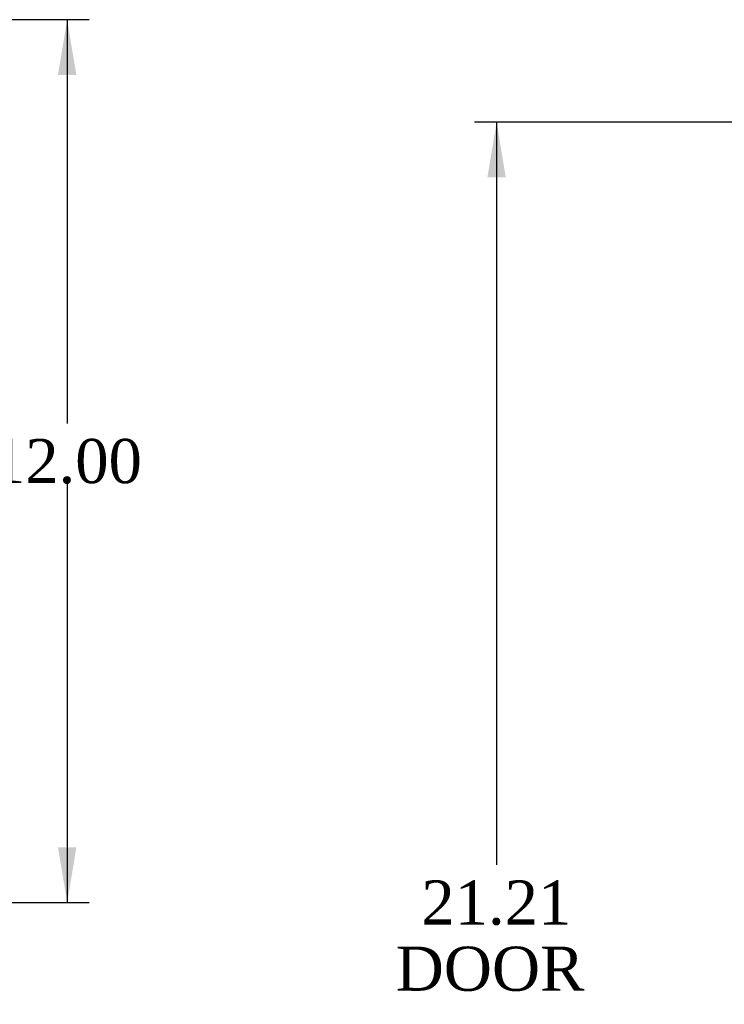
# Model space of a CAD drawing. Header units: inches. Extents: x 0 to 120, y -1 to 80.
# Tile 28 of 53: x 46 to 56, y 38 to 51. Entities that reach past the tile are written whole.
import ezdxf
from ezdxf.enums import TextEntityAlignment as Align

# ---------------------------------------------------------------- set-up
doc = ezdxf.new("R2010")
doc.units = ezdxf.units.IN
doc.header["$MEASUREMENT"] = 0
doc.layers.add('Default', color=7, linetype='Continuous')
doc.styles.add('SEACAD_Times_New_Roman', font='times.ttf')
doc.dimstyles.new('HAMMOND_(STH_-_120x80)', dxfattribs={"dimtxt": 0.6, "dimasz": 0.75, "dimexe": 0.3, "dimexo": 0.3, "dimgap": 0.15, "dimtad": 0, "dimtih": 1, "dimtoh": 1, "dimzin": 0, "dimdsep": 46, "dimtxsty": 'SEACAD_Times_New_Roman', "dimblk1": '_SE_FILLED', "dimblk2": '_SE_FILLED', "dimsah": 1, "dimcen": 0.3, "dimadec": 0, "dimazin": 0, "dimtfac": 0.8, "dimtofl": 0, "dimtmove": 1, "dimatfit": 3, "dimfxl": 1, "dimtolj": 1, "dimtzin": 0, "dimarcsym": 0})

# ---------------------------------------------------------------- blocks, each defined once
blk = doc.blocks.new('DMBLK2012')
at = {"layer": 'Default', "linetype": 'Continuous'}
for points in [[(52.455, 49.307), (52.705, 49.307), (52.58, 50.057)], [(52.455, 29.593), (52.58, 28.843), (52.705, 29.593)]]:
    blk.add_hatch(color=7, dxfattribs=at).paths.add_polyline_path(points)
at = {"layer": 'Default', "color": 7, "linetype": 'Continuous'}
for p, q in [((55.952, 50.057), (52.28, 50.057)), ((52.58, 50.057), (52.58, 39.96)), ((52.58, 37.14), (52.58, 28.843)), ((55.952, 28.843), (52.28, 28.843))]:
    blk.add_line(p, q, dxfattribs=at)
at = {"layer": 'Default', "color": 7, "linetype": 'Continuous', "style": 'SEACAD_Times_New_Roman'}
for s, p in [('21.21', (51.557, 39.75)), ('DOOR ', (51.208, 38.85)), ('OPENING', (50.632, 37.95))]:
    blk.add_text(s, height=0.6, dxfattribs=at).set_placement(p, align=Align.TOP_LEFT)
blk = doc.blocks.new('_SE_FILLED')
at = {"color": 0}
blk.add_line((0, 0), (-1, 0), dxfattribs=at)
blk.add_solid([(0, 0), (-1, -0.1665), (-1, 0.1665), (0, 0)], dxfattribs=at)
blk = doc.blocks.new('DMBLK2019')
at = {"layer": 'Default', "linetype": 'Continuous'}
for points in [[(46.866, 50.7), (46.741, 51.45), (46.616, 50.7)], [(46.866, 40.2), (46.616, 40.2), (46.741, 39.45)]]:
    blk.add_hatch(color=7, dxfattribs=at).paths.add_polyline_path(points)
at = {"layer": 'Default', "color": 7, "linetype": 'Continuous'}
for p, q in [((43.081, 51.45), (47.041, 51.45)), ((46.741, 51.45), (46.741, 45.96)), ((46.741, 45.15), (46.741, 39.45)), ((43.197, 39.45), (47.041, 39.45))]:
    blk.add_line(p, q, dxfattribs=at)
at = {"layer": 'Default', "color": 7, "linetype": 'Continuous', "style": 'SEACAD_Times_New_Roman'}
blk.add_text('12.00', height=0.6, dxfattribs=at).set_placement((45.718, 45.75), align=Align.TOP_LEFT)

msp = doc.modelspace()

# ---------------------------------------------------------------- dimensions: what is measured, and where the dimension line sits
at = {"layer": 'Default', "color": 7, "linetype": 'Continuous'}
for base, p1, p2, angle, text, picture, middle, dimtype in [((46.741, 39.45), (42.781, 51.45), (42.897, 39.45), 90, '\\A1;<>', 'DMBLK2019', (46.741, 45.45), 160), ((52.58, 50.057), (57.119, 50.057), (57.119, 28.843), 270, '\\A1;<>\\PDOOR \\XOPENING', 'DMBLK2012', (52.58, 39.45), 161)]:
    dim = msp.add_linear_dim(base=base, p1=p1, p2=p2, angle=angle, text=text, dimstyle='HAMMOND_(STH_-_120x80)', override={"dimtmove": 0}, dxfattribs=at)
    dim.commit()
    dim.dimension.update_dxf_attribs({"geometry": picture, "text_midpoint": middle, "dimtype": dimtype})

doc.saveas('drawing.dxf')
